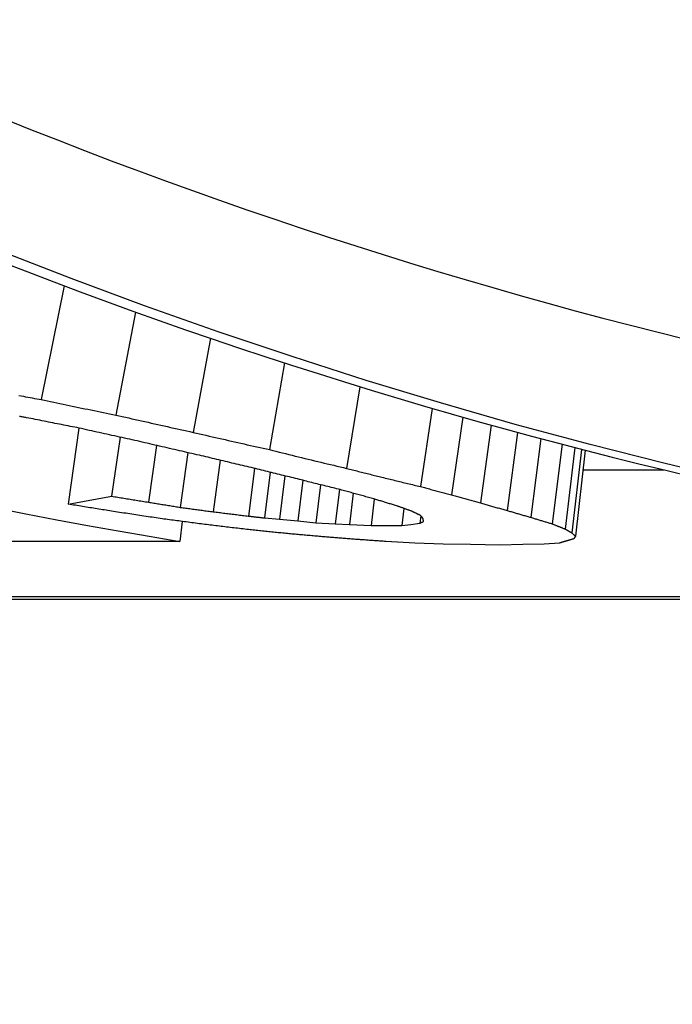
# Model space of a CAD drawing. Header units: millimetres. Extents: x -24 to 3572, y -10 to 482.
# Tile 10 of 26: x 215.9 to 218.47, y 414.34 to 418.22. Entities that reach past the tile are written whole.
import ezdxf

# ---------------------------------------------------------------- set-up
doc = ezdxf.new("R2010")
doc.units = ezdxf.units.MM
doc.layers.add('DETAIL', color=2, linetype='Continuous')

msp = doc.modelspace()

# ---------------------------------------------------------------- linework, layer by layer
at = {"layer": 'DETAIL'}
for p, q in [((216.0744, 417.1713), (215.9849, 416.7232)), ((216.3559, 417.0679), (216.2781, 416.6627)), ((216.6502, 416.9649), (216.5826, 416.5946)), ((216.9419, 416.8678), (216.8829, 416.5265)), ((217.238, 416.7742), (217.186, 416.4529)), ((217.5228, 416.689), (217.4765, 416.3813)), ((217.6427, 416.6545), (217.5983, 416.3487)), ((216.1326, 416.6115), (216.091, 416.3121)), ((217.7549, 416.623), (217.7122, 416.3173)), ((216.2951, 416.5754), (216.2616, 416.3434)), ((217.8587, 416.5944), (217.8174, 416.287)), ((217.9501, 416.5698), (217.9101, 416.2603)), ((216.4382, 416.5431), (216.4069, 416.3199)), ((218.0336, 416.5477), (217.9946, 416.2345)), ((218.084, 416.5345), (218.0454, 416.2143)), ((216.5613, 416.5148), (216.5318, 416.2995)), ((218.1104, 416.5277), (218.0719, 416.1989)), ((218.1249, 416.5239), (218.0862, 416.186)), ((216.6881, 416.485), (216.661, 416.2821)), ((216.824, 416.4528), (216.7995, 416.2651)), ((216.8859, 416.4373), (216.8628, 416.2579)), ((216.9434, 416.4231), (216.9217, 416.2532)), ((218.1161, 416.4471), (218.4341, 416.4471)), ((217.0137, 416.4059), (216.9935, 416.2461)), ((217.0837, 416.3882), (217.0651, 416.2392)), ((217.1583, 416.3698), (217.1415, 416.2345)), ((217.2123, 416.355), (217.197, 416.2323)), ((217.2948, 416.3323), (217.2819, 416.2277)), ((217.411, 416.2955), (217.4026, 416.2277)), ((217.4774, 416.2667), (217.4736, 416.2369)), ((216.539, 416.244), (216.5304, 416.1652)), ((216.8628, 416.2579), (216.9217, 416.2532)), ((216.9217, 416.2532), (216.9935, 416.2461)), ((216.9935, 416.2461), (217.0651, 416.2392)), ((217.0651, 416.2392), (217.1415, 416.2345)), ((217.1415, 416.2345), (217.197, 416.2323)), ((217.197, 416.2323), (217.2819, 416.2277)), ((217.2819, 416.2277), (217.3423, 416.2277)), ((217.3423, 416.2277), (217.4026, 416.2277)), ((217.4026, 416.2277), (217.4381, 416.2323)), ((217.4381, 416.2323), (217.4736, 416.2369)), ((217.4882, 416.2438), (217.4867, 416.2556)), ((216.5304, 416.1652), (215.7634, 416.1652)), ((217.4549, 416.1592), (217.3401, 416.1652)), ((217.566, 416.1552), (217.4549, 416.1592)), ((217.6728, 416.1532), (217.566, 416.1552)), ((217.7889, 416.1512), (217.6728, 416.1532)), ((217.8796, 416.1532), (217.7889, 416.1512)), ((217.9624, 416.1552), (217.8796, 416.1532)), ((218.0236, 416.1592), (217.9624, 416.1552)), ((221.7628, 415.9477), (209.5877, 415.9477)), ((209.6387, 415.9384), (222.0289, 415.9384))]:
    msp.add_line(p, q, dxfattribs=at)
at = {"layer": 'DETAIL', "flags": 128}
for points in [[(218.7353, 416.4013), (218.4392, 416.4715), (218.1439, 416.5465), (217.8494, 416.626), (217.5557, 416.7102), (217.263, 416.799), (216.9712, 416.8924), (216.6804, 416.9903), (216.3907, 417.0929), (216.1021, 417.2), (215.8147, 417.3116), (215.5284, 417.4278), (215.2435, 417.5485), (214.9598, 417.6737)], [(215.8969, 416.7398), (215.9057, 416.7382), (215.9145, 416.7365), (215.9233, 416.7348), (215.9321, 416.7332), (215.9409, 416.7315), (215.9497, 416.7298), (215.9585, 416.7282), (215.9673, 416.7265), (215.9761, 416.7248), (215.9849, 416.7232)], [(215.9849, 416.7232), (215.9971, 416.7206), (216.0093, 416.7181), (216.0215, 416.7155), (216.0337, 416.7129), (216.046, 416.7104), (216.0582, 416.7079), (216.0704, 416.7053), (216.0826, 416.7028), (216.0948, 416.7002), (216.107, 416.6977), (216.1192, 416.6952), (216.1315, 416.6927), (216.1437, 416.6902), (216.1559, 416.6876), (216.1681, 416.6851), (216.1803, 416.6826), (216.1926, 416.6801), (216.2048, 416.6776), (216.217, 416.6751), (216.2292, 416.6727), (216.2415, 416.6702), (216.2537, 416.6677), (216.2659, 416.6652), (216.2781, 416.6627)], [(215.927, 416.6523), (215.9236, 416.6529), (215.9201, 416.6535), (215.9167, 416.6541), (215.9132, 416.6546), (215.9097, 416.6552), (215.9063, 416.6558), (215.9028, 416.6564), (215.8993, 416.6569)], [(216.1336, 416.6113), (216.125, 416.613), (216.1164, 416.6147), (216.1078, 416.6164), (216.0992, 416.6181), (216.0905, 416.6198), (216.0819, 416.6215), (216.0733, 416.6232), (216.0647, 416.6249), (216.0561, 416.6266), (216.0475, 416.6283), (216.0389, 416.63), (216.0303, 416.6317), (216.0217, 416.6334), (216.0131, 416.6351), (216.0045, 416.6368), (215.9959, 416.6385), (215.9873, 416.6403), (215.9787, 416.642), (215.9701, 416.6437), (215.9615, 416.6454), (215.9528, 416.6472), (215.9442, 416.6489), (215.9356, 416.6506), (215.927, 416.6523)], [(216.2781, 416.6627), (216.2908, 416.6598), (216.3035, 416.6569), (216.3162, 416.654), (216.3288, 416.6512), (216.3415, 416.6483), (216.3542, 416.6454), (216.3669, 416.6425), (216.3796, 416.6397), (216.3922, 416.6368), (216.4049, 416.634), (216.4176, 416.6311), (216.4303, 416.6283), (216.443, 416.6254), (216.4557, 416.6226), (216.4684, 416.6198), (216.481, 416.617), (216.4937, 416.6142), (216.5064, 416.6113), (216.5191, 416.6085), (216.5318, 416.6057), (216.5445, 416.603), (216.5572, 416.6002), (216.5699, 416.5974), (216.5826, 416.5946)], [(216.3725, 416.5584), (216.3626, 416.5606), (216.3526, 416.5628), (216.3427, 416.5649), (216.3327, 416.5671), (216.3227, 416.5693), (216.3128, 416.5715), (216.3028, 416.5737), (216.2929, 416.5758), (216.2829, 416.578), (216.2729, 416.5802), (216.263, 416.5824), (216.253, 416.5846), (216.2431, 416.5868), (216.2331, 416.589), (216.2232, 416.5913), (216.2132, 416.5935), (216.2033, 416.5957), (216.1933, 416.5979), (216.1833, 416.6002), (216.1734, 416.6024), (216.1634, 416.6046), (216.1535, 416.6069), (216.1435, 416.6091), (216.1336, 416.6113)], [(216.5826, 416.5946), (216.5951, 416.5917), (216.6076, 416.5888), (216.6201, 416.5859), (216.6326, 416.583), (216.6451, 416.5801), (216.6576, 416.5772), (216.6701, 416.5744), (216.6826, 416.5715), (216.6951, 416.5686), (216.7077, 416.5658), (216.7202, 416.5629), (216.7327, 416.5601), (216.7452, 416.5573), (216.7577, 416.5544), (216.7702, 416.5516), (216.7827, 416.5488), (216.7953, 416.546), (216.8078, 416.5432), (216.8203, 416.5404), (216.8328, 416.5376), (216.8453, 416.5348), (216.8578, 416.532), (216.8704, 416.5292), (216.8829, 416.5265)], [(216.607, 416.5045), (216.5972, 416.5067), (216.5874, 416.5089), (216.5776, 416.5111), (216.5679, 416.5133), (216.5581, 416.5156), (216.5483, 416.5178), (216.5386, 416.52), (216.5288, 416.5222), (216.519, 416.5245), (216.5092, 416.5267), (216.4995, 416.5289), (216.4897, 416.5312), (216.4799, 416.5334), (216.4702, 416.5357), (216.4604, 416.5379), (216.4506, 416.5402), (216.4409, 416.5425), (216.4311, 416.5447), (216.4213, 416.547), (216.4116, 416.5493), (216.4018, 416.5516), (216.3921, 416.5539), (216.3823, 416.5561), (216.3725, 416.5584)], [(216.8116, 416.456), (216.803, 416.458), (216.7945, 416.4599), (216.786, 416.4619), (216.7775, 416.4639), (216.7689, 416.4659), (216.7604, 416.4679), (216.7519, 416.4699), (216.7433, 416.4719), (216.7348, 416.4739), (216.7263, 416.4759), (216.7178, 416.478), (216.7092, 416.48), (216.7007, 416.482), (216.6922, 416.484), (216.6837, 416.4861), (216.6751, 416.4881), (216.6666, 416.4901), (216.6581, 416.4922), (216.6496, 416.4942), (216.641, 416.4963), (216.6325, 416.4983), (216.624, 416.5004), (216.6155, 416.5025), (216.607, 416.5045)], [(216.8829, 416.5265), (216.8955, 416.5233), (216.9081, 416.5201), (216.9207, 416.517), (216.9334, 416.5139), (216.946, 416.5108), (216.9586, 416.5076), (216.9712, 416.5045), (216.9838, 416.5014), (216.9965, 416.4983), (217.0091, 416.4953), (217.0217, 416.4922), (217.0343, 416.4891), (217.047, 416.4861), (217.0596, 416.483), (217.0722, 416.48), (217.0849, 416.4769), (217.0975, 416.4739), (217.1101, 416.4709), (217.1228, 416.4679), (217.1354, 416.4649), (217.148, 416.4619), (217.1607, 416.4589), (217.1733, 416.4559), (217.186, 416.4529)], [(217.0001, 416.4094), (216.9922, 416.4113), (216.9843, 416.4132), (216.9765, 416.4151), (216.9686, 416.417), (216.9608, 416.4189), (216.9529, 416.4208), (216.945, 416.4227), (216.9372, 416.4247), (216.9293, 416.4266), (216.9215, 416.4285), (216.9136, 416.4305), (216.9058, 416.4324), (216.8979, 416.4344), (216.8901, 416.4363), (216.8822, 416.4383), (216.8744, 416.4402), (216.8665, 416.4422), (216.8587, 416.4441), (216.8508, 416.4461), (216.843, 416.4481), (216.8351, 416.45), (216.8273, 416.452), (216.8194, 416.454), (216.8116, 416.456)], [(217.186, 416.4529), (217.1918, 416.4514), (217.1975, 416.45), (217.2033, 416.4485), (217.2091, 416.447), (217.2149, 416.4455), (217.2207, 416.4441), (217.2265, 416.4426), (217.2323, 416.4411), (217.2381, 416.4397), (217.2439, 416.4382), (217.2497, 416.4367), (217.2555, 416.4353), (217.2613, 416.4338), (217.2671, 416.4324), (217.2729, 416.4309), (217.2787, 416.4295), (217.2845, 416.428), (217.2903, 416.4266), (217.2961, 416.4251), (217.3019, 416.4237), (217.3077, 416.4222), (217.3135, 416.4208), (217.3193, 416.4193), (217.3251, 416.4179)], [(217.3251, 416.4179), (217.3314, 416.4164), (217.3377, 416.4148), (217.344, 416.4133), (217.3503, 416.4117), (217.3566, 416.4102), (217.3629, 416.4086), (217.3692, 416.4071), (217.3755, 416.4056), (217.3818, 416.404), (217.3881, 416.4025), (217.3944, 416.401), (217.4007, 416.3994), (217.407, 416.3979), (217.4134, 416.3964), (217.4197, 416.3949), (217.426, 416.3934), (217.4323, 416.3919), (217.4386, 416.3903), (217.4449, 416.3888), (217.4512, 416.3873), (217.4575, 416.3858), (217.4638, 416.3843), (217.4702, 416.3828), (217.4765, 416.3813)], [(217.1674, 416.3676), (217.1604, 416.3693), (217.1535, 416.371), (217.1465, 416.3727), (217.1395, 416.3744), (217.1325, 416.3762), (217.1256, 416.3779), (217.1186, 416.3796), (217.1116, 416.3813), (217.1046, 416.383), (217.0977, 416.3848), (217.0907, 416.3865), (217.0837, 416.3883), (217.0767, 416.39), (217.0698, 416.3917), (217.0628, 416.3935), (217.0558, 416.3952), (217.0488, 416.397), (217.0419, 416.3988), (217.0349, 416.4005), (217.0279, 416.4023), (217.021, 416.404), (217.014, 416.4058), (217.007, 416.4076), (217.0001, 416.4094)], [(217.4765, 416.3813), (217.4815, 416.3799), (217.4866, 416.3786), (217.4917, 416.3772), (217.4968, 416.3758), (217.5018, 416.3744), (217.5069, 416.3731), (217.512, 416.3717), (217.5171, 416.3703), (217.5221, 416.369), (217.5272, 416.3676), (217.5323, 416.3662), (217.5374, 416.3649), (217.5424, 416.3635), (217.5475, 416.3622), (217.5526, 416.3608), (217.5577, 416.3595), (217.5628, 416.3581), (217.5678, 416.3568), (217.5729, 416.3554), (217.578, 416.3541), (217.5831, 416.3527), (217.5881, 416.3514), (217.5932, 416.3501), (217.5983, 416.3487)], [(216.091, 416.3121), (216.0981, 416.3134), (216.1052, 416.3147), (216.1123, 416.316), (216.1194, 416.3173), (216.1265, 416.3185), (216.1336, 416.3198), (216.1407, 416.3211), (216.1479, 416.3224), (216.155, 416.3237), (216.1621, 416.325), (216.1692, 416.3263), (216.1763, 416.3276), (216.1834, 416.3289), (216.1905, 416.3302), (216.1976, 416.3315), (216.2047, 416.3328), (216.2118, 416.3341), (216.2189, 416.3355), (216.2261, 416.3368), (216.2332, 416.3381), (216.2403, 416.3394), (216.2474, 416.3407), (216.2545, 416.3421), (216.2616, 416.3434)], [(216.2616, 416.3434), (216.2677, 416.3424), (216.2737, 416.3414), (216.2798, 416.3404), (216.2858, 416.3394), (216.2919, 416.3384), (216.2979, 416.3375), (216.304, 416.3365), (216.31, 416.3355), (216.3161, 416.3345), (216.3221, 416.3335), (216.3282, 416.3325), (216.3343, 416.3316), (216.3403, 416.3306), (216.3464, 416.3296), (216.3524, 416.3286), (216.3585, 416.3277), (216.3645, 416.3267), (216.3706, 416.3257), (216.3766, 416.3247), (216.3827, 416.3238), (216.3888, 416.3228), (216.3948, 416.3218), (216.4009, 416.3209), (216.4069, 416.3199)], [(217.293, 416.3329), (217.2878, 416.3343), (217.2825, 416.3357), (217.2773, 416.3372), (217.2721, 416.3386), (217.2668, 416.34), (217.2616, 416.3414), (217.2564, 416.3429), (217.2511, 416.3443), (217.2459, 416.3458), (217.2406, 416.3472), (217.2354, 416.3486), (217.2302, 416.3501), (217.225, 416.3515), (217.2197, 416.353), (217.2145, 416.3544), (217.2093, 416.3559), (217.204, 416.3573), (217.1988, 416.3588), (217.1936, 416.3603), (217.1883, 416.3617), (217.1831, 416.3632), (217.1779, 416.3647), (217.1727, 416.3661), (217.1674, 416.3676)], [(217.5983, 416.3487), (217.603, 416.3474), (217.6078, 416.3461), (217.6125, 416.3447), (217.6173, 416.3434), (217.622, 416.3421), (217.6268, 416.3407), (217.6315, 416.3394), (217.6362, 416.3381), (217.641, 416.3368), (217.6457, 416.3355), (217.6505, 416.3342), (217.6552, 416.3329), (217.66, 416.3315), (217.6647, 416.3302), (217.6695, 416.3289), (217.6742, 416.3276), (217.6789, 416.3263), (217.6837, 416.325), (217.6884, 416.3237), (217.6932, 416.3224), (217.6979, 416.3211), (217.7027, 416.3199), (217.7074, 416.3186), (217.7122, 416.3173)], [(215.8036, 416.2982), (215.9245, 416.2741), (216.0455, 416.2508), (216.1666, 416.2283), (216.2877, 416.2065), (216.409, 416.1855), (216.5304, 416.1652)], [(216.2613, 416.2846), (216.2542, 416.2857), (216.2471, 416.2868), (216.24, 416.288), (216.2329, 416.2891), (216.2258, 416.2902), (216.2187, 416.2914), (216.2116, 416.2925), (216.2045, 416.2936), (216.1974, 416.2948), (216.1903, 416.2959), (216.1832, 416.2971), (216.1761, 416.2982), (216.169, 416.2994), (216.1619, 416.3005), (216.1548, 416.3017), (216.1477, 416.3028), (216.1406, 416.304), (216.1336, 416.3052), (216.1265, 416.3063), (216.1194, 416.3075), (216.1123, 416.3086), (216.1052, 416.3098), (216.0981, 416.311), (216.091, 416.3121)], [(216.4069, 416.3199), (216.4121, 416.319), (216.4173, 416.3182), (216.4225, 416.3173), (216.4277, 416.3165), (216.4329, 416.3156), (216.4381, 416.3147), (216.4433, 416.3139), (216.4486, 416.313), (216.4538, 416.3122), (216.459, 416.3113), (216.4642, 416.3105), (216.4694, 416.3096), (216.4746, 416.3088), (216.4798, 416.3079), (216.485, 416.3071), (216.4902, 416.3062), (216.4954, 416.3054), (216.5006, 416.3045), (216.5058, 416.3037), (216.511, 416.3028), (216.5162, 416.302), (216.5214, 416.3011), (216.5266, 416.3003), (216.5318, 416.2995)], [(216.5318, 416.2995), (216.5372, 416.2987), (216.5426, 416.298), (216.548, 416.2973), (216.5534, 416.2966), (216.5587, 416.2958), (216.5641, 416.2951), (216.5695, 416.2944), (216.5749, 416.2936), (216.5803, 416.2929), (216.5857, 416.2922), (216.591, 416.2915), (216.5964, 416.2908), (216.6018, 416.29), (216.6072, 416.2893), (216.6126, 416.2886), (216.6179, 416.2879), (216.6233, 416.2872), (216.6287, 416.2864), (216.6341, 416.2857), (216.6395, 416.285), (216.6448, 416.2843), (216.6502, 416.2836), (216.6556, 416.2829), (216.661, 416.2821)], [(217.386, 416.3045), (217.3821, 416.3057), (217.3782, 416.3069), (217.3743, 416.308), (217.3705, 416.3092), (217.3666, 416.3104), (217.3627, 416.3115), (217.3588, 416.3127), (217.355, 416.3139), (217.3511, 416.3151), (217.3472, 416.3162), (217.3433, 416.3174), (217.3395, 416.3186), (217.3356, 416.3198), (217.3317, 416.321), (217.3278, 416.3221), (217.324, 416.3233), (217.3201, 416.3245), (217.3162, 416.3257), (217.3124, 416.3269), (217.3085, 416.3281), (217.3046, 416.3293), (217.3007, 416.3305), (217.2969, 416.3317), (217.293, 416.3329)], [(217.4416, 416.2846), (217.4393, 416.2854), (217.437, 416.2862), (217.4347, 416.287), (217.4324, 416.2879), (217.43, 416.2887), (217.4277, 416.2895), (217.4254, 416.2903), (217.4231, 416.2912), (217.4208, 416.292), (217.4184, 416.2928), (217.4161, 416.2937), (217.4138, 416.2945), (217.4115, 416.2953), (217.4092, 416.2962), (217.4068, 416.297), (217.4045, 416.2978), (217.4022, 416.2987), (217.3999, 416.2995), (217.3976, 416.3003), (217.3952, 416.3012), (217.3929, 416.302), (217.3906, 416.3028), (217.3883, 416.3037), (217.386, 416.3045)], [(217.7122, 416.3173), (217.7166, 416.316), (217.7209, 416.3147), (217.7253, 416.3134), (217.7297, 416.3121), (217.7341, 416.3109), (217.7385, 416.3096), (217.7428, 416.3083), (217.7472, 416.3071), (217.7516, 416.3058), (217.756, 416.3045), (217.7604, 416.3033), (217.7648, 416.302), (217.7691, 416.3007), (217.7735, 416.2995), (217.7779, 416.2982), (217.7823, 416.297), (217.7867, 416.2957), (217.7911, 416.2945), (217.7955, 416.2932), (217.7998, 416.292), (217.8042, 416.2907), (217.8086, 416.2895), (217.813, 416.2882), (217.8174, 416.287)], [(216.4528, 416.2556), (216.4448, 416.2567), (216.4368, 416.2579), (216.4288, 416.2591), (216.4208, 416.2603), (216.4129, 416.2615), (216.4049, 416.2627), (216.3969, 416.2639), (216.3889, 416.2651), (216.3809, 416.2663), (216.3729, 416.2675), (216.365, 416.2687), (216.357, 416.2699), (216.349, 416.2711), (216.341, 416.2723), (216.3331, 416.2736), (216.3251, 416.2748), (216.3171, 416.276), (216.3091, 416.2772), (216.3011, 416.2784), (216.2932, 416.2797), (216.2852, 416.2809), (216.2772, 416.2821), (216.2692, 416.2833), (216.2613, 416.2846)], [(216.661, 416.2821), (216.6668, 416.2814), (216.6725, 416.2807), (216.6783, 416.28), (216.6841, 416.2793), (216.6898, 416.2786), (216.6956, 416.2779), (216.7014, 416.2771), (216.7072, 416.2764), (216.7129, 416.2757), (216.7187, 416.275), (216.7245, 416.2743), (216.7302, 416.2736), (216.736, 416.2729), (216.7418, 416.2722), (216.7476, 416.2715), (216.7533, 416.2708), (216.7591, 416.2701), (216.7649, 416.2693), (216.7706, 416.2686), (216.7764, 416.2679), (216.7822, 416.2672), (216.788, 416.2665), (216.7937, 416.2658), (216.7995, 416.2651)], [(216.7995, 416.2651), (216.8021, 416.2648), (216.8048, 416.2645), (216.8074, 416.2642), (216.81, 416.2639), (216.8127, 416.2636), (216.8153, 416.2633), (216.818, 416.263), (216.8206, 416.2627), (216.8232, 416.2624), (216.8259, 416.2621), (216.8285, 416.2618), (216.8311, 416.2615), (216.8338, 416.2612), (216.8364, 416.2609), (216.839, 416.2606), (216.8417, 416.2603), (216.8443, 416.26), (216.8469, 416.2597), (216.8496, 416.2594), (216.8522, 416.2591), (216.8549, 416.2588), (216.8575, 416.2585), (216.8601, 416.2582), (216.8628, 416.2579)], [(217.4767, 416.2675), (217.4752, 416.2682), (217.4738, 416.2689), (217.4723, 416.2696), (217.4709, 416.2703), (217.4694, 416.271), (217.4679, 416.2717), (217.4665, 416.2724), (217.465, 416.2731), (217.4635, 416.2739), (217.4621, 416.2746), (217.4606, 416.2753), (217.4592, 416.276), (217.4577, 416.2767), (217.4562, 416.2774), (217.4548, 416.2781), (217.4533, 416.2788), (217.4519, 416.2795), (217.4504, 416.2803), (217.4489, 416.281), (217.4475, 416.2817), (217.446, 416.2824), (217.4446, 416.2831), (217.4431, 416.2839), (217.4416, 416.2846)], [(217.4867, 416.2556), (217.4862, 416.2561), (217.4858, 416.2565), (217.4854, 416.257), (217.485, 416.2575), (217.4846, 416.258), (217.4842, 416.2585), (217.4838, 416.259), (217.4833, 416.2595), (217.4829, 416.26), (217.4825, 416.2605), (217.4821, 416.261), (217.4817, 416.2615), (217.4813, 416.262), (217.4809, 416.2625), (217.4804, 416.263), (217.48, 416.2635), (217.4796, 416.264), (217.4792, 416.2645), (217.4788, 416.265), (217.4784, 416.2655), (217.478, 416.266), (217.4775, 416.2665), (217.4771, 416.267), (217.4767, 416.2675)], [(217.8174, 416.287), (217.8213, 416.2859), (217.8251, 416.2847), (217.829, 416.2836), (217.8328, 416.2825), (217.8367, 416.2814), (217.8406, 416.2802), (217.8444, 416.2791), (217.8483, 416.278), (217.8521, 416.2769), (217.856, 416.2758), (217.8599, 416.2747), (217.8637, 416.2735), (217.8676, 416.2724), (217.8715, 416.2713), (217.8753, 416.2702), (217.8792, 416.2691), (217.883, 416.268), (217.8869, 416.2669), (217.8908, 416.2658), (217.8946, 416.2647), (217.8985, 416.2636), (217.9024, 416.2625), (217.9062, 416.2614), (217.9101, 416.2603)], [(217.9101, 416.2603), (217.9136, 416.2592), (217.9171, 416.2581), (217.9207, 416.257), (217.9242, 416.256), (217.9277, 416.2549), (217.9312, 416.2538), (217.9347, 416.2527), (217.9383, 416.2516), (217.9418, 416.2505), (217.9453, 416.2495), (217.9488, 416.2484), (217.9523, 416.2473), (217.9559, 416.2462), (217.9594, 416.2452), (217.9629, 416.2441), (217.9664, 416.243), (217.97, 416.242), (217.9735, 416.2409), (217.977, 416.2398), (217.9805, 416.2388), (217.984, 416.2377), (217.9876, 416.2367), (217.9911, 416.2356), (217.9946, 416.2345)], [(216.6281, 416.2323), (216.6207, 416.2332), (216.6134, 416.2342), (216.6061, 416.2352), (216.5988, 416.2361), (216.5915, 416.2371), (216.5842, 416.238), (216.5769, 416.239), (216.5696, 416.24), (216.5623, 416.2409), (216.555, 416.2419), (216.5477, 416.2429), (216.5404, 416.2438), (216.5331, 416.2448), (216.5258, 416.2458), (216.5185, 416.2467), (216.5112, 416.2477), (216.5039, 416.2487), (216.4966, 416.2497), (216.4893, 416.2506), (216.482, 416.2516), (216.4747, 416.2526), (216.4674, 416.2536), (216.4601, 416.2546), (216.4528, 416.2556)], [(216.8001, 416.212), (216.7929, 416.2128), (216.7857, 416.2137), (216.7786, 416.2145), (216.7714, 416.2153), (216.7642, 416.2162), (216.757, 416.217), (216.7499, 416.2178), (216.7427, 416.2187), (216.7355, 416.2195), (216.7284, 416.2204), (216.7212, 416.2212), (216.714, 416.2221), (216.7069, 416.2229), (216.6997, 416.2238), (216.6925, 416.2246), (216.6854, 416.2254), (216.6782, 416.2263), (216.671, 416.2272), (216.6639, 416.228), (216.6567, 416.2289), (216.6495, 416.2297), (216.6424, 416.2306), (216.6352, 416.2314), (216.6281, 416.2323)], [(217.4736, 416.2369), (217.4743, 416.2372), (217.4749, 416.2375), (217.4755, 416.2378), (217.4761, 416.238), (217.4767, 416.2383), (217.4773, 416.2386), (217.4779, 416.2389), (217.4785, 416.2392), (217.4791, 416.2395), (217.4797, 416.2398), (217.4803, 416.2401), (217.4809, 416.2403), (217.4815, 416.2406), (217.4821, 416.2409), (217.4827, 416.2412), (217.4833, 416.2415), (217.4839, 416.2418), (217.4845, 416.2421), (217.4851, 416.2424), (217.4857, 416.2427), (217.4863, 416.2429), (217.487, 416.2432), (217.4876, 416.2435), (217.4882, 416.2438)], [(217.9946, 416.2345), (217.9967, 416.2337), (217.9988, 416.2328), (218.001, 416.232), (218.0031, 416.2311), (218.0052, 416.2303), (218.0073, 416.2294), (218.0094, 416.2286), (218.0115, 416.2277), (218.0137, 416.2269), (218.0158, 416.226), (218.0179, 416.2252), (218.02, 416.2243), (218.0221, 416.2235), (218.0242, 416.2226), (218.0264, 416.2218), (218.0285, 416.221), (218.0306, 416.2201), (218.0327, 416.2193), (218.0348, 416.2184), (218.0369, 416.2176), (218.0391, 416.2168), (218.0412, 416.2159), (218.0433, 416.2151), (218.0454, 416.2143)], [(216.9473, 416.1967), (216.9411, 416.1973), (216.935, 416.1979), (216.9289, 416.1986), (216.9227, 416.1992), (216.9166, 416.1998), (216.9104, 416.2005), (216.9043, 416.2011), (216.8982, 416.2017), (216.892, 416.2024), (216.8859, 416.203), (216.8798, 416.2037), (216.8737, 416.2043), (216.8675, 416.2049), (216.8614, 416.2056), (216.8553, 416.2062), (216.8491, 416.2069), (216.843, 416.2075), (216.8369, 416.2081), (216.8307, 416.2088), (216.8246, 416.2094), (216.8185, 416.2101), (216.8123, 416.2107), (216.8062, 416.2114), (216.8001, 416.212)], [(217.0903, 416.1839), (217.0843, 416.1845), (217.0784, 416.185), (217.0724, 416.1855), (217.0664, 416.186), (217.0605, 416.1866), (217.0545, 416.1871), (217.0486, 416.1876), (217.0426, 416.1881), (217.0366, 416.1887), (217.0307, 416.1892), (217.0247, 416.1897), (217.0188, 416.1903), (217.0128, 416.1908), (217.0068, 416.1913), (217.0009, 416.1919), (216.9949, 416.1924), (216.989, 416.1929), (216.983, 416.1935), (216.977, 416.194), (216.9711, 416.1945), (216.9651, 416.1951), (216.9592, 416.1956), (216.9532, 416.1961), (216.9473, 416.1967)], [(217.2215, 416.1735), (217.216, 416.1739), (217.2105, 416.1743), (217.2051, 416.1748), (217.1996, 416.1752), (217.1941, 416.1756), (217.1887, 416.1761), (217.1832, 416.1765), (217.1777, 416.1769), (217.1723, 416.1774), (217.1668, 416.1778), (217.1613, 416.1782), (217.1559, 416.1787), (217.1504, 416.1791), (217.1449, 416.1796), (217.1395, 416.18), (217.134, 416.1804), (217.1285, 416.1809), (217.1231, 416.1813), (217.1176, 416.1817), (217.1121, 416.1822), (217.1067, 416.1826), (217.1012, 416.183), (217.0957, 416.1835), (217.0903, 416.1839)], [(218.0454, 416.2143), (218.0465, 416.2136), (218.0476, 416.213), (218.0487, 416.2123), (218.0498, 416.2117), (218.0509, 416.211), (218.052, 416.2104), (218.0531, 416.2097), (218.0542, 416.2091), (218.0553, 416.2085), (218.0564, 416.2078), (218.0575, 416.2072), (218.0586, 416.2065), (218.0597, 416.2059), (218.0608, 416.2053), (218.0619, 416.2046), (218.0631, 416.204), (218.0642, 416.2033), (218.0653, 416.2027), (218.0664, 416.2021), (218.0675, 416.2014), (218.0686, 416.2008), (218.0697, 416.2002), (218.0708, 416.1995), (218.0719, 416.1989)], [(218.0719, 416.1989), (218.0725, 416.1984), (218.0731, 416.1978), (218.0737, 416.1973), (218.0743, 416.1967), (218.0749, 416.1962), (218.0755, 416.1956), (218.0761, 416.1951), (218.0767, 416.1946), (218.0773, 416.194), (218.0778, 416.1935), (218.0784, 416.193), (218.079, 416.1924), (218.0796, 416.1919), (218.0802, 416.1913), (218.0808, 416.1908), (218.0814, 416.1903), (218.082, 416.1897), (218.0826, 416.1892), (218.0832, 416.1887), (218.0838, 416.1881), (218.0844, 416.1876), (218.085, 416.1871), (218.0856, 416.1865), (218.0862, 416.186)], [(218.0862, 416.186), (218.0859, 416.1856), (218.0856, 416.1851), (218.0853, 416.1847), (218.0851, 416.1842), (218.0848, 416.1838), (218.0845, 416.1834), (218.0842, 416.1829), (218.0839, 416.1825), (218.0836, 416.1821), (218.0834, 416.1816), (218.0831, 416.1812), (218.0828, 416.1807), (218.0825, 416.1803), (218.0822, 416.1799), (218.0819, 416.1794), (218.0816, 416.179), (218.0814, 416.1786), (218.0811, 416.1781), (218.0808, 416.1777), (218.0805, 416.1773), (218.0802, 416.1768), (218.0799, 416.1764), (218.0797, 416.176), (218.0794, 416.1755)], [(217.3401, 416.1652), (217.3352, 416.1656), (217.3302, 416.1659), (217.3253, 416.1663), (217.3204, 416.1666), (217.3154, 416.167), (217.3105, 416.1673), (217.3055, 416.1676), (217.3006, 416.168), (217.2956, 416.1683), (217.2907, 416.1687), (217.2857, 416.169), (217.2808, 416.1694), (217.2759, 416.1697), (217.2709, 416.17), (217.266, 416.1704), (217.261, 416.1707), (217.2561, 416.1711), (217.2511, 416.1714), (217.2462, 416.1718), (217.2412, 416.1721), (217.2363, 416.1724), (217.2314, 416.1728), (217.2264, 416.1731), (217.2215, 416.1735)], [(218.0511, 416.1673), (218.0499, 416.167), (218.0488, 416.1667), (218.0476, 416.1663), (218.0465, 416.166), (218.0453, 416.1656), (218.0442, 416.1653), (218.043, 416.1649), (218.0419, 416.1646), (218.0407, 416.1643), (218.0396, 416.1639), (218.0385, 416.1636), (218.0373, 416.1633), (218.0362, 416.1629), (218.035, 416.1626), (218.0339, 416.1622), (218.0327, 416.1619), (218.0316, 416.1616), (218.0304, 416.1612), (218.0293, 416.1609), (218.0282, 416.1605), (218.027, 416.1602), (218.0259, 416.1599), (218.0247, 416.1595), (218.0236, 416.1592)], [(218.0794, 416.1755), (218.0782, 416.1752), (218.077, 416.1748), (218.0758, 416.1745), (218.0747, 416.1742), (218.0735, 416.1738), (218.0723, 416.1735), (218.0711, 416.1731), (218.0699, 416.1728), (218.0688, 416.1724), (218.0676, 416.1721), (218.0664, 416.1718), (218.0652, 416.1714), (218.064, 416.1711), (218.0629, 416.1707), (218.0617, 416.1704), (218.0605, 416.1701), (218.0593, 416.1697), (218.0581, 416.1694), (218.057, 416.169), (218.0558, 416.1687), (218.0546, 416.1684), (218.0534, 416.168), (218.0522, 416.1677), (218.0511, 416.1673)]]:
    msp.add_lwpolyline(points, dxfattribs=at)
at = {"layer": 'DETAIL'}
for centre, major_axis, start_param, end_param in [((234.2783, 444.4115), (0, 27.75), 5.409851, 10.298112), ((223.0416, 444.4115), (0, -28), 5.92969, 6.23979), ((222.9385, 444.4115), (0, -28.5), 5.936658, 6.232802)]:
    msp.add_ellipse(centre, major_axis=major_axis, ratio=0.819152, start_param=start_param, end_param=end_param, dxfattribs=at)

doc.saveas('drawing.dxf')
